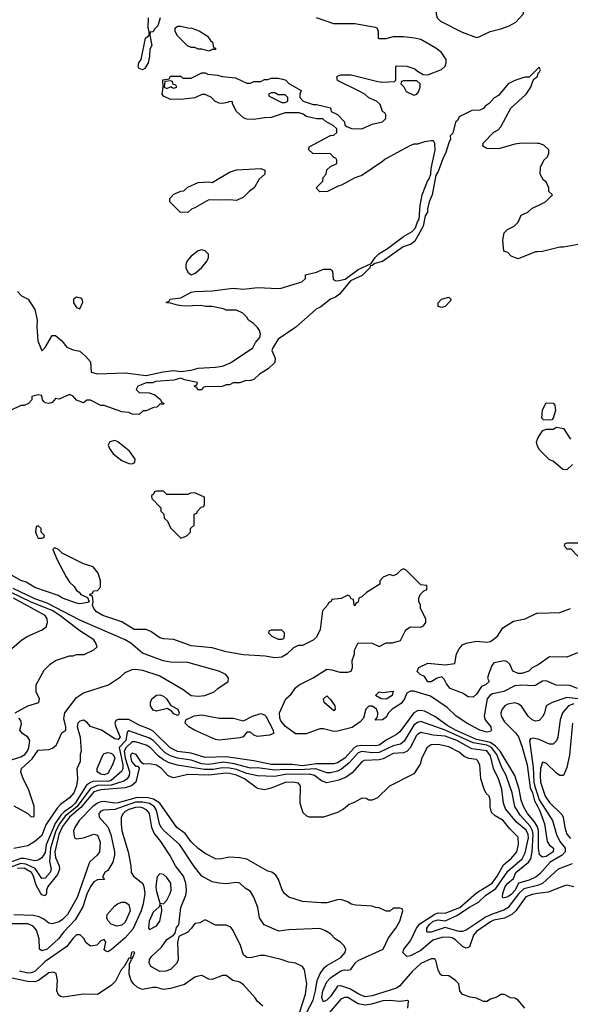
# Model space of a CAD drawing. Header units: inches. Extents: x 2348352 to 2479776, y 460422 to 613655.
# Tile 133 of 256: x 2357023 to 2360189, y 532452 to 538118. Entities that reach past the tile are written whole.
import ezdxf

# ---------------------------------------------------------------- set-up
doc = ezdxf.new("R2010")
doc.units = ezdxf.units.IN
doc.header["$MEASUREMENT"] = 0
doc.layers.add('C3553', color=7, linetype='Continuous')
doc.layers.add('C3563', color=7, linetype='Continuous')

msp = doc.modelspace()

# ---------------------------------------------------------------- linework, layer by layer
at = {"layer": 'C3553', "color": 4}
for points, elevation in [([(2359750, 538231.5), (2359670, 538222), (2359610, 538226.6), (2359550, 538224.5), (2359510, 538222), (2359470, 538212.3), (2359418, 538170), (2359418, 538150), (2359424.7, 538130), (2359442, 538110), (2359567.1, 538047.1), (2359650, 538016), (2359670, 538021), (2359728, 538050), (2359790, 538064.9), (2359837.7, 538082.3), (2359875.6, 538104.4), (2359918, 538150), (2359922.7, 538170), (2359913.2, 538190), (2359873.9, 538213.9), (2359810, 538227.8)], 52), ([(2358110, 537938), (2358070, 537948), (2358050, 537948), (2358030, 537958), (2358010, 537958), (2357988.4, 537968.4), (2357930, 538026), (2357918, 538050), (2357918, 538070), (2357930, 538082), (2357950, 538082), (2357990, 538071.3), (2358014, 538070), (2358054.4, 538054.4), (2358103.6, 538023.6), (2358119.6, 537999.6), (2358132, 537990), (2358138, 537958), (2358150, 537954), (2358150, 537946), (2358130, 537946)], 52), ([(2357890, 537766), (2357858, 537762), (2357854, 537730), (2357870, 537722), (2357894, 537734), (2357894, 537730), (2357910, 537724.7), (2357926, 537730), (2357922, 537742), (2357906, 537746), (2357902, 537762)], 52), ([(2359307.3, 537767.3), (2359230, 537766), (2359218, 537762), (2359214, 537750), (2359232.7, 537732.7), (2359245.4, 537705.4), (2359290, 537684.7), (2359306, 537690), (2359316.4, 537703.6), (2359326, 537730), (2359326, 537750)], 52), ([(2358490, 537698), (2358470, 537698), (2358454, 537690), (2358458, 537678), (2358530, 537642), (2358550, 537642), (2358566, 537650), (2358566, 537670), (2358550, 537686), (2358510, 537686)], 52), ([(2358270, 537078), (2358230, 537082), (2358170, 537079), (2358110, 537082), (2358030, 537035.3), (2358011.3, 537028.7), (2357990, 537008.7), (2357946, 537010), (2357886, 537070), (2357886, 537090), (2357910, 537114), (2357950, 537132), (2357967.3, 537132.7), (2357990, 537154), (2358050, 537182), (2358110, 537184.7), (2358130, 537181), (2358230, 537240.4), (2358270, 537254.8), (2358410, 537262), (2358432.7, 537252.7), (2358432, 537230), (2358399.6, 537200.4), (2358371.3, 537150), (2358342, 537130), (2358310, 537098)], 52), ([(2358070, 536794), (2358050, 536789), (2358010, 536757.2), (2357986.8, 536730), (2357978.8, 536710), (2357978.8, 536690), (2357990, 536664.7), (2358010, 536651), (2358030, 536658.8), (2358068.7, 536690), (2358102, 536730), (2358108.7, 536750), (2358108.4, 536768.4), (2358088.9, 536788.9)], 56), ([(2357350, 536522), (2357332, 536510), (2357332, 536490), (2357350, 536462), (2357370, 536454), (2357387.3, 536492.7), (2357382, 536510), (2357375.5, 536515.5)], 56), ([(2359450, 536462), (2359430, 536468), (2359428.7, 536490), (2359449.1, 536510.9), (2359490, 536522), (2359502, 536510), (2359499.6, 536500.4), (2359470, 536468.7)], 52), ([(2357570, 535697.2), (2357542, 535690), (2357531.3, 535670), (2357538.8, 535650), (2357560.5, 535620.5), (2357610, 535581), (2357650, 535564.7), (2357670, 535562), (2357686, 535570), (2357688, 535590), (2357654.8, 535634.8), (2357588, 535690)], 56), ([(2357850, 535406), (2357810, 535406), (2357798, 535402), (2357792.7, 535387.3), (2357782, 535378), (2357783.6, 535363.6), (2357834, 535310), (2357834, 535290), (2357852.7, 535272.7), (2357854, 535250), (2357872.7, 535232.7), (2357890, 535194), (2357950, 535134), (2357970, 535142), (2357986, 535150), (2358006, 535170), (2358006, 535190), (2358026, 535210), (2358027.3, 535272.7), (2358042, 535278), (2358046, 535290), (2358067.3, 535312.7), (2358082, 535318), (2358086, 535330), (2358086, 535370), (2358030, 535395.3), (2358005.4, 535394.6), (2357990, 535386), (2357870, 535386)], 56), ([(2357130, 535206), (2357118, 535202), (2357114, 535170), (2357122, 535150), (2357130, 535134), (2357150, 535134), (2357162, 535138), (2357166, 535150), (2357146, 535170), (2357146, 535190)], 56), ([(2358530, 534606), (2358470, 534606), (2358458, 534602), (2358454, 534590), (2358474, 534570), (2358510, 534554), (2358530, 534554), (2358542, 534558), (2358546, 534570), (2358546, 534590)], 56), ([(2359130, 534207.6), (2359102, 534210), (2359069, 534230), (2359089.4, 534250.6), (2359110, 534246.8), (2359170, 534254), (2359164.7, 534230)], 52), ([(2357930, 534115.3), (2357910, 534124), (2357898, 534138), (2357874, 534154), (2357810, 534138.4), (2357790, 534144.5), (2357775.6, 534170), (2357775.1, 534190), (2357782.4, 534210), (2357810, 534232), (2357830, 534233.5), (2357850, 534225.7), (2357867, 534210), (2357892.7, 534172.7), (2357933.4, 534150), (2357941, 534130), (2357938.8, 534121.2)], 56), ([(2358830, 534142), (2358773.2, 534190), (2358769.4, 534210), (2358790, 534226.8), (2358810, 534206.8), (2358835.5, 534170), (2358838, 534150)], 52), ([(2358390, 533994), (2358370, 534002), (2358350, 534018), (2358330, 534018), (2358308.1, 533991.9), (2358290, 533985.6), (2358170, 533972.7), (2358150, 533976), (2358028.7, 534030), (2357995.3, 534050), (2357975.3, 534070), (2357978, 534090), (2358027.3, 534112.7), (2358070, 534118.7), (2358170, 534099.3), (2358250, 534099.3), (2358310, 534082.8), (2358361.2, 534110), (2358410, 534126), (2358430, 534119.1), (2358439.1, 534110), (2358481, 534030), (2358482, 534010), (2358459.1, 534000.9)], 56), ([(2357510, 533772.3), (2357490, 533777), (2357469.2, 533790), (2357469.2, 533810), (2357504, 533890), (2357510, 533896), (2357530, 533901), (2357550, 533897.3), (2357561, 533890), (2357570.3, 533869.7), (2357557.3, 533830), (2357530, 533780.9)], 64), ([(2357830, 533204), (2357813.7, 533186.3), (2357806.9, 533133.1), (2357808.4, 533110), (2357830, 533034), (2357850, 533031.3), (2357870, 533051.3), (2357889.3, 533090), (2357893.6, 533110), (2357891.6, 533150), (2357870, 533182.7), (2357850, 533199.3)], 96), ([(2357581.5, 532901.5), (2357550, 532913.2), (2357530, 532935.3), (2357524.5, 532950), (2357527, 532970), (2357570, 533019.1), (2357585.2, 533030), (2357610, 533040.5), (2357630, 533040.7), (2357650, 533026), (2357659.5, 532990), (2357630, 532925.2), (2357610, 532907)], 88), ([(2357830, 533026), (2357826, 533014), (2357790, 532982), (2357767.7, 532930), (2357764.7, 532890), (2357770, 532882), (2357810, 532904), (2357829.2, 532930), (2357841.2, 532990), (2357838, 533018)], 96)]:
    msp.add_lwpolyline(points, close=True, dxfattribs=dict(at, elevation=elevation))
for points, elevation in [([(2357010, 536554), (2357034, 536530), (2357072, 536510), (2357110.7, 536450.7), (2357124.2, 536390), (2357122, 536350), (2357128.2, 536270), (2357150, 536212), (2357170, 536232), (2357210, 536302), (2357230, 536302), (2357264.7, 536270), (2357294.4, 536234.4), (2357330, 536218), (2357370, 536211), (2357402, 536182), (2357431.3, 536150), (2357434, 536090), (2357470, 536081), (2357630, 536086.4), (2357750, 536070.8), (2357847.6, 536092.4), (2357910, 536099.3), (2357950, 536094), (2358010, 536100.7), (2358050, 536114), (2358150, 536118), (2358190, 536124.4), (2358236.1, 536143.9), (2358363.7, 536230), (2358380.1, 536259.9), (2358404, 536290), (2358408.4, 536308.4), (2358402, 536330), (2358390, 536348), (2358368, 536370), (2358338, 536390), (2358330, 536406), (2358306, 536430), (2358270, 536446), (2358210, 536446), (2358194.6, 536454.6), (2358128.4, 536468.4), (2358091.1, 536468.9), (2358065.4, 536474.6), (2357969.3, 536469.3), (2357930, 536475.3), (2357890, 536488), (2357868.4, 536488.4), (2357867.3, 536492.7), (2357882, 536498), (2357888.9, 536511.1), (2357950, 536517.3), (2358009.2, 536550), (2358030, 536555.2), (2358130, 536558.4), (2358250, 536573), (2358310, 536568.4), (2358390, 536578), (2358510, 536570.7), (2358526.3, 536573.7), (2358646, 536610), (2358666, 536630), (2358666, 536650), (2358730, 536664.7), (2358770, 536682), (2358810, 536682), (2358816.9, 536676.9), (2358822, 536670), (2358826, 536626), (2358836.9, 536616.9), (2358850, 536614.8), (2358894.5, 536625.5), (2358970, 536681.6), (2359044.7, 536715.3), (2359066.6, 536750), (2359088.3, 536771.7), (2359138, 536802), (2359229.8, 536870.2), (2359280.7, 536899.3), (2359298.5, 536921.5), (2359310, 536956), (2359319.3, 536970), (2359325.6, 537050), (2359338, 537110), (2359367.6, 537190), (2359377.4, 537202.6), (2359387.6, 537230), (2359390, 537262), (2359412.9, 537367.1), (2359410, 537406), (2359402, 537422), (2359390, 537422), (2359350, 537415.3), (2359310, 537402), (2359290, 537402), (2359267.1, 537392.9), (2359124, 537316), (2359110, 537302), (2358990, 537222), (2358950.9, 537209.1), (2358874.4, 537165.6), (2358858, 537162), (2358794, 537130), (2358750, 537128), (2358728.4, 537151.6), (2358766, 537190), (2358768, 537210), (2358786, 537230), (2358790, 537254), (2358810, 537274), (2358846, 537290), (2358846, 537310), (2358842, 537322), (2358830, 537326), (2358810, 537346), (2358708.4, 537348.4), (2358686, 537370), (2358687.3, 537387.3), (2358810, 537452), (2358830, 537454), (2358846, 537470), (2358846, 537490), (2358826, 537510), (2358786, 537530), (2358767.3, 537547.3), (2358731.6, 537548.4), (2358670, 537562), (2358654, 537574), (2358630, 537582), (2358550, 537582), (2358470, 537555.3), (2358430, 537554), (2358370, 537544), (2358330, 537545.2), (2358310, 537554), (2358269.3, 537589.3), (2358246, 537634), (2358246, 537646), (2358230, 537648), (2358218.8, 537641.2), (2358190, 537635.3), (2358170, 537638), (2358146, 537650), (2358126, 537670), (2358090, 537688), (2358070, 537688), (2358030.9, 537669.1), (2357950, 537659), (2357930, 537662), (2357890, 537659), (2357850, 537678), (2357842, 537690), (2357848, 537730), (2357847.3, 537772.7), (2357882, 537778), (2357890, 537794), (2357950, 537794), (2357962, 537782), (2358010, 537782), (2358070, 537812), (2358090, 537812), (2358105.4, 537805.4), (2358159.8, 537799.8), (2358190, 537791.3), (2358263.6, 537783.6), (2358330, 537754), (2358350, 537754), (2358370, 537762), (2358410, 537762), (2358430, 537774), (2358450, 537774), (2358470, 537782), (2358510, 537782), (2358536.9, 537776.9), (2358554, 537770), (2358571.6, 537751.6), (2358642, 537710), (2358634, 537690), (2358634, 537670), (2358654, 537650), (2358710, 537631.3), (2358730, 537631.3), (2358810, 537611), (2358814, 537590), (2358850, 537572), (2358890.9, 537530.9), (2358892, 537512), (2358903.6, 537503.6), (2358931.6, 537491.6), (2358990, 537491.3), (2359050, 537517.3), (2359110, 537530.8), (2359129.2, 537550), (2359128.7, 537570), (2359122, 537582), (2359108.7, 537590), (2359095.3, 537630), (2359075.3, 537650), (2359030, 537669), (2359010, 537688.7), (2358983.1, 537703.1), (2358850, 537768), (2358846, 537790), (2358850, 537794), (2358870, 537802), (2358930, 537802), (2359082, 537762), (2359110, 537758), (2359178, 537762), (2359186, 537770), (2359186, 537850), (2359190, 537852), (2359250, 537851.3), (2359295.3, 537835.3), (2359310, 537822), (2359343.6, 537803.6), (2359370, 537802), (2359448.9, 537831.1), (2359468.9, 537851.1), (2359475.3, 537870), (2359475.3, 537890), (2359449.3, 537929.3), (2359415.5, 537955.5), (2359330, 538004), (2359292.9, 538012.9), (2359230, 538019), (2359170, 538019), (2359128.4, 538008.4), (2359090, 538008), (2359086, 538010), (2359086, 538050), (2359078, 538070), (2359070, 538074), (2358950, 538095.1), (2358830, 538094), (2358729.3, 538129.3)], 52), ([(2357830.6, 538129.4), (2357817.5, 538082.5), (2357797.3, 538062.7), (2357790, 538048), (2357774, 538046), (2357772, 538030), (2357782.8, 537970), (2357770.7, 537949.3), (2357770.6, 537909.4), (2357762.8, 537870), (2357742, 537838), (2357729.1, 537829.1), (2357710, 537838), (2357705.2, 537850), (2357709.3, 537870), (2357720.9, 537890), (2357747.3, 538012.7), (2357768, 538030), (2357768, 538050), (2357761.2, 538070), (2357763.7, 538130)], 52), ([(2360000, 537836), (2359952, 537788), (2359930, 537788), (2359910, 537782), (2359870, 537769), (2359832, 537750), (2359776.9, 537683.1), (2359751.6, 537668.4), (2359723.6, 537636.4), (2359699.6, 537620.4), (2359690, 537608), (2359670, 537598), (2359623.6, 537596.4), (2359550, 537559), (2359541.1, 537538.9), (2359530, 537528.7), (2359514.4, 537465.6), (2359498, 537450), (2359500.7, 537430), (2359490, 537409), (2359472.1, 537347.9), (2359457.3, 537322.7), (2359430, 537244), (2359415.9, 537224.1), (2359394.6, 537110), (2359377.1, 537070), (2359367.3, 537030), (2359367.7, 537010), (2359355.5, 536990), (2359343.8, 536930), (2359295.6, 536844.4), (2359274.2, 536825.8), (2359228.8, 536811.2), (2359110, 536726.6), (2359065.4, 536714.6), (2359050, 536704), (2359038, 536702), (2359036, 536690), (2358992.7, 536647.3), (2358925.2, 536614.8), (2358862, 536538), (2358838.5, 536521.5), (2358810, 536509.5), (2358754.5, 536465.5), (2358727.8, 536452.3), (2358611.5, 536348.5), (2358510, 536279.3), (2358478, 536230), (2358474, 536214), (2358492, 536170), (2358490, 536146), (2358452, 536110), (2358402, 536078), (2358370, 536048.7), (2358350, 536042), (2358319.6, 536040.4), (2358290, 536028.7), (2358250, 536028), (2358230, 536018), (2358210, 536018), (2358188.4, 536008.4), (2358090, 536006), (2358078, 536002), (2358070, 535988), (2358048.4, 535988.4), (2358042, 536002), (2358026, 536010), (2358042, 536018), (2358046, 536030), (2357970, 536045.2), (2357950, 536055.3), (2357910, 536043.7), (2357803.5, 536036.5), (2357789.1, 536029.1), (2357750, 536028.7), (2357702, 536010), (2357694, 535990), (2357710, 535974), (2357768.4, 535971.6), (2357799.6, 535959.6), (2357832.7, 535932.7), (2357838, 535918), (2357854, 535910), (2357850, 535906), (2357830, 535906), (2357811.6, 535888.4), (2357792.7, 535887.3), (2357750, 535868), (2357732.7, 535867.3), (2357710, 535846), (2357670, 535848), (2357650, 535858), (2357610, 535862), (2357510, 535898), (2357490, 535898), (2357430, 535928), (2357410, 535928), (2357390, 535914), (2357350, 535929.2), (2357330, 535952), (2357310, 535961.2), (2357250, 535935.3), (2357230, 535939), (2357210, 535915.3), (2357190.6, 535909.4), (2357170, 535914), (2357161.5, 535921.5), (2357154, 535930), (2357150, 535955.3), (2357130, 535959), (2357106.4, 535953.6), (2357094, 535950), (2357094, 535930), (2357074, 535910), (2357050, 535898), (2357030, 535898), (2356970, 535868.7)], 52), ([(2360000, 537406.2), (2359910, 537408), (2359870, 537402), (2359783.6, 537376.4), (2359730, 537375.3), (2359710, 537378), (2359686, 537390), (2359687.3, 537407.3), (2359748.9, 537471.1), (2359774.6, 537485.4), (2359790, 537502), (2359848, 537610), (2359935.3, 537690), (2359962, 537730), (2359974.6, 537765.4), (2359982, 537778), (2359998, 537790), (2360000, 537796)], 52), ([(2360000, 536782.5), (2359990, 536782), (2359890, 536742), (2359850, 536758), (2359830, 536778), (2359807.3, 536787.3), (2359802, 536850), (2359808.4, 536891.6), (2359828.4, 536911.6), (2359866, 536930), (2359890, 536954), (2359907.3, 536992.7), (2359946, 537010), (2359970, 537034), (2360000, 537048.2)], 52), ([(2360000, 535666), (2359998, 535670), (2359995.3, 535690), (2360000, 535704)], 52), ([(2360000, 534293.8), (2359990, 534287.6), (2359975.1, 534284.9), (2359910, 534289.7), (2359870, 534284.2), (2359807.8, 534252.3), (2359741.5, 534238.5), (2359726, 534230), (2359710.4, 534210), (2359694.3, 534110), (2359698.9, 534090), (2359731.4, 534050), (2359734.9, 534030), (2359730, 534022.9), (2359710, 534018), (2359670, 534029), (2359594.5, 534070), (2359533.2, 534110), (2359481.1, 534161.1), (2359385.7, 534225.7), (2359290, 534254.3), (2359270, 534254.7), (2359250, 534242), (2359236.5, 534210), (2359216.4, 534183.6), (2359164.9, 534150), (2359144, 534130), (2359130, 534104), (2359110, 534089.4), (2359067.3, 534087.3), (2359078, 534102), (2359082, 534118), (2359082.7, 534130), (2359074.5, 534150), (2359050, 534167.3), (2359030, 534167.3), (2359012.7, 534150), (2359001, 534099), (2358981.4, 534078.6), (2358934.2, 534045.8), (2358850, 534023.7), (2358830, 534022.7), (2358770, 534037.2), (2358750, 534037.2), (2358670, 534009.3), (2358610, 534009.4), (2358551.3, 534051.3), (2358524.2, 534084.2), (2358519.1, 534099.1), (2358517, 534130), (2358552.7, 534210), (2358583.8, 534236.2), (2358610, 534273), (2358629.4, 534290), (2358710, 534330.4), (2358790, 534380.5), (2358817.5, 534377.5), (2358864.1, 534364.1), (2358910, 534363), (2358928.7, 534370), (2358937.2, 534390), (2358935.3, 534430), (2358948.7, 534470), (2358948, 534490), (2358970, 534532), (2359050, 534531.3), (2359090, 534512), (2359130, 534532), (2359167.3, 534532.7), (2359213.6, 534546.4), (2359240.2, 534599.8), (2359248.9, 534611.1), (2359270, 534624.7), (2359330, 534622), (2359346, 534630), (2359358, 534650), (2359358, 534670), (2359328, 534730), (2359328, 534750), (2359318, 534770), (2359318, 534790), (2359326, 534810), (2359347.3, 534832.7), (2359362, 534838), (2359366, 534850), (2359362, 534862), (2359330, 534866), (2359246, 534950), (2359230, 534958), (2359214, 534950), (2359191.6, 534928.4), (2359170, 534918), (2359150, 534926), (2359114, 534910), (2359094, 534890), (2359094, 534870), (2359016.9, 534823.1), (2358990, 534798), (2358974, 534790), (2358970, 534766), (2358958, 534762), (2358950, 534746), (2358946, 534750), (2358942, 534782), (2358930, 534786), (2358922, 534802), (2358910, 534806), (2358871.6, 534788.4), (2358818, 534782), (2358814, 534770), (2358798, 534762), (2358794, 534750), (2358763.6, 534716.4), (2358751.1, 534608.9), (2358730, 534566), (2358711.6, 534548.4), (2358650, 534518), (2358623.6, 534516.4), (2358596.9, 534503.1), (2358562, 534470), (2358530, 534449.3), (2358490, 534447), (2358435.5, 534455.5), (2358310, 534463.6), (2358210, 534480.7), (2358130, 534502.9), (2358010, 534516.2), (2357910, 534551.8), (2357850, 534555.1), (2357830, 534561), (2357777.7, 534597.7), (2357750, 534609.6), (2357681.2, 534610), (2357610, 534654), (2357501.2, 534690), (2357464.5, 534710), (2357449.3, 534730), (2357442, 534750), (2357446, 534766), (2357442, 534802), (2357426, 534806), (2357426, 534810), (2357442, 534818), (2357447.3, 534832.7), (2357470, 534834), (2357487.3, 534852.7), (2357488, 534890), (2357473.6, 534933.6), (2357446, 534970), (2357390, 534988), (2357268.4, 535048.4), (2357246, 535070), (2357230, 535078), (2357222, 535078), (2357214, 535070), (2357238, 535010), (2357290, 534912), (2357310, 534882), (2357336.9, 534856.9), (2357350, 534834), (2357364.7, 534824.7), (2357374, 534810), (2357414, 534794), (2357422, 534770), (2357416, 534764), (2357370, 534757), (2357350, 534760.5), (2357270, 534788.6), (2357244.8, 534804.8), (2357110, 534851.2), (2357061.1, 534881.1), (2357030, 534891.3), (2356979.6, 534919.6)], 56), ([(2356998, 534130), (2357069.3, 534170.7), (2357134, 534190), (2357138, 534210), (2357118, 534250), (2357118, 534290), (2357164.7, 534375.3), (2357198, 534410), (2357229.3, 534430.7), (2357310, 534458), (2357330, 534458), (2357350, 534464.7), (2357394.6, 534465.4), (2357450, 534492), (2357468, 534510), (2357462, 534530), (2357448.7, 534550), (2357370, 534601.2), (2357255.1, 534690), (2357210, 534718.3), (2357090, 534767), (2356970, 534824.7)], 68), ([(2356990, 533594), (2357071.1, 533551.1), (2357090, 533532), (2357106, 533534), (2357107.3, 533592.7), (2357074, 533690), (2357045.6, 533745.6), (2357030, 533788), (2357034, 533810), (2357095.3, 533864.7), (2357130, 533915.5), (2357190, 533918.8), (2357212.7, 533927.3), (2357235.1, 533944.9), (2357265.6, 534014.4), (2357288, 534030), (2357288, 534050), (2357276.5, 534096.5), (2357282.7, 534130), (2357350, 534218), (2357390, 534244.7), (2357533.2, 534290), (2357603.3, 534336.7), (2357630, 534361), (2357670, 534378.8), (2357690, 534380.7), (2357730, 534374.8), (2357830, 534342), (2357963.1, 534263.1), (2358010, 534228.8), (2358050, 534225.7), (2358088, 534230), (2358142, 534250), (2358162, 534270), (2358222, 534310), (2358224, 534330), (2358209, 534350), (2358168.7, 534370), (2357990, 534418.7), (2357890, 534422), (2357848.2, 534428.2), (2357730, 534472.3), (2357662.7, 534530), (2357629.3, 534550), (2357370, 534662.2), (2357181.3, 534761.3), (2357110, 534786.3), (2356985.1, 534845.1)], 64), ([(2356904.1, 534435.9), (2357035.3, 534550), (2357070, 534570.8), (2357152.1, 534607.9), (2357174.8, 534625.2), (2357184, 534650), (2357181.2, 534670), (2357169, 534690), (2356987.8, 534790)], 72), ([(2360000, 534404.3), (2359970.5, 534389.5), (2359951, 534370), (2359910, 534356.2), (2359890, 534357), (2359859, 534370), (2359842, 534410), (2359825.2, 534425.2), (2359809.2, 534429.2), (2359750, 534417.2), (2359738.5, 534401.5), (2359718, 534350), (2359714, 534330), (2359722, 534310), (2359702, 534290), (2359678, 534282), (2359650, 534237.2), (2359630, 534219.5), (2359602.4, 534222.4), (2359570, 534242), (2359498, 534270), (2359477.2, 534297.2), (2359464.1, 534324.1), (2359450, 534336), (2359424.7, 534330), (2359390, 534308.7), (2359370, 534308), (2359350, 534338), (2359326, 534350), (2359308.4, 534368.4), (2359318, 534390), (2359370, 534414.8), (2359470, 534406), (2359526, 534414), (2359534, 534470), (2359550, 534498), (2359570, 534521), (2359590, 534530.8), (2359650, 534542.8), (2359710, 534537.3), (2359730, 534540.7), (2359770, 534570.5), (2359800.7, 534619.3), (2359862.5, 534657.5), (2359930, 534670.3), (2359996.1, 534703.9), (2360000, 534704)], 52), ([(2360000, 533473), (2359982.9, 533502.9), (2359943.5, 533550), (2359921, 533590), (2359907.1, 533627.1), (2359894.7, 533690), (2359871.2, 533770), (2359785.8, 533910), (2359758.7, 533938.7), (2359730, 533959.9), (2359650, 533977.2), (2359529.7, 534030), (2359478.8, 534058.8), (2359410, 534108.4), (2359350, 534138.9), (2359330, 534143.5), (2359310, 534141.3), (2359290, 534129.6), (2359210, 534020.5), (2359190, 534004.2), (2359130, 533973.3), (2359090, 533944.5), (2359070, 533939.8), (2358990, 533942.3), (2358962.4, 533937.6), (2358948.9, 533931.1), (2358891.9, 533868.1), (2358850, 533842.7), (2358830, 533835.6), (2358730, 533836.5), (2358650, 533825.6), (2358590, 533832.2), (2358470, 533832.9), (2358370, 533854), (2358210, 533877.1), (2358090, 533872.3), (2358010, 533897.8), (2357930, 533907.8), (2357888.5, 533928.5), (2357790, 534024.4), (2357770, 534036.4), (2357710, 534058.3), (2357650, 534091.8), (2357589, 534091), (2357575.2, 534084.8), (2357570.4, 534070), (2357575.6, 534050), (2357601.5, 533990), (2357590, 533975.8), (2357570, 533979.2), (2357493.7, 534030), (2357431.3, 534051.3), (2357410, 534076.3), (2357390, 534087.3), (2357370, 534082.7), (2357357.3, 534070), (2357354, 534050), (2357370.6, 533990.6), (2357376, 533910), (2357371.3, 533890), (2357371.1, 533848.9), (2357352.7, 533807.3), (2357356, 533750), (2357350, 533708.7), (2357334, 533670), (2357310, 533641.2), (2357258, 533602), (2357239.5, 533580.5), (2357174, 533486), (2357150, 533424), (2357110, 533389), (2357070, 533365.2), (2356990, 533349.3)], 64), ([(2360000, 534083.9), (2359990, 534082.7), (2359970, 534089.3), (2359946.6, 534110), (2359908.4, 534168.4), (2359890, 534181.6), (2359870, 534186.6), (2359830, 534179.8), (2359812.2, 534170), (2359796.9, 534150), (2359790.2, 534130), (2359792.4, 534110), (2359810, 534077.6), (2359874.5, 534014.5), (2359890.9, 533990.9), (2359912.5, 533932.5), (2359940.6, 533830), (2359958.9, 533698.9), (2359971.5, 533670), (2359983.5, 533623.5), (2360000, 533593.3)], 64), ([(2360000, 533191.9), (2359993.5, 533186.5), (2359953.1, 533166.9), (2359891.3, 533148.7), (2359872.8, 533110), (2359850, 533085.1), (2359830, 533071.5), (2359803.2, 533063.2), (2359799, 533070), (2359801.3, 533090), (2359815.1, 533130), (2359830, 533150.3), (2359863.6, 533176.4), (2359876.9, 533210), (2359948.4, 533270), (2359963.1, 533290), (2359970.7, 533329.3), (2359975.5, 533430), (2359971.6, 533451.6), (2359957.8, 533477.8), (2359900.7, 533540.7), (2359869.7, 533590), (2359854.5, 533670), (2359821, 533770), (2359794.8, 533814.8), (2359766.3, 533890), (2359736.5, 533930), (2359710, 533944.5), (2359630, 533956.3), (2359470, 534029), (2359330, 534080.5), (2359310, 534074.7), (2359290, 534058.7), (2359233.7, 533966.3), (2359213.4, 533950), (2359170, 533940.3), (2359090, 533901.4), (2359050, 533899.8), (2358990, 533906.4), (2358970, 533899.8), (2358918.1, 533841.9), (2358874.4, 533805.6), (2358850, 533793.3), (2358810, 533783.5), (2358790, 533784.8), (2358726.8, 533806.8), (2358630, 533801.4), (2358550, 533804.3), (2358490, 533799.1), (2358390, 533812.5), (2358350, 533810.8), (2358256.9, 533836.9), (2358194.4, 533845.6), (2358110, 533831.6), (2358070, 533836.2), (2358010, 533857.8), (2357930, 533868.9), (2357890, 533881.8), (2357860.4, 533900.4), (2357790.6, 533970.6), (2357770, 533984.4), (2357650, 534026.6), (2357641.7, 534018.3), (2357633.5, 533970), (2357596.1, 533930), (2357615.9, 533830), (2357616.5, 533810), (2357610, 533794.5), (2357550, 533740.2), (2357530, 533734.3), (2357450, 533735.7), (2357430, 533729), (2357407.1, 533712.9), (2357341.8, 533610), (2357323.5, 533590), (2357280, 533560), (2357260.1, 533539.9), (2357227.1, 533492.9), (2357176.3, 533370), (2357170, 533326.6), (2357150, 533294.7), (2357130, 533281.3), (2357110, 533277.7), (2357050, 533290.9), (2357030, 533290.9), (2356955.9, 533264.1)], 68), ([(2356964, 533856), (2357030, 533876), (2357053, 533890), (2357068.3, 533910), (2357075.6, 533930), (2357080.7, 533970), (2357069.6, 533989.6), (2357039, 534010), (2357024, 534030), (2357032.9, 534067.1), (2357030, 534086), (2357019.3, 534099.3)], 68), ([(2360000, 533136.6), (2359922.3, 533117.7), (2359893.2, 533090), (2359830, 533008.4), (2359806.8, 532993.2), (2359746.1, 532973.9), (2359704.7, 532955.3), (2359590, 532878.9), (2359570, 532871.1), (2359550, 532872.1), (2359470, 532894), (2359390, 532866.9), (2359370, 532867), (2359365.2, 532870), (2359363.6, 532890), (2359376.9, 532910), (2359401.6, 532930), (2359430, 532937.7), (2359470, 532932.6), (2359537, 532963), (2359610, 533012.2), (2359660.5, 533039.5), (2359702.3, 533077.7), (2359761.9, 533118.1), (2359830, 533218.7), (2359912.6, 533290), (2359930, 533324), (2359948.9, 533410), (2359947.7, 533430), (2359934.6, 533454.6), (2359880.6, 533500.6), (2359817.2, 533577.3), (2359805.1, 533610), (2359796.4, 533690), (2359776.9, 533750), (2359747.1, 533810), (2359730, 533882.7), (2359710, 533911.8), (2359622.2, 533922.2), (2359536.3, 533970), (2359470, 533995.9), (2359401, 534001), (2359330, 534015.8), (2359310, 534005.6), (2359303.1, 533996.9), (2359270.2, 533929.8), (2359250, 533908), (2359230, 533899.7), (2359170, 533894.8), (2359114.1, 533865.9), (2359090, 533859.2), (2359004.5, 533855.5), (2358990, 533847), (2358934.7, 533785.3), (2358899.7, 533760.3), (2358858, 533742), (2358790, 533727.8), (2358758, 533738), (2358718, 533770), (2358690, 533777.1), (2358550, 533774.6), (2358490, 533763.5), (2358390, 533766.3), (2358330, 533781), (2358270, 533803.7), (2358230, 533811.4), (2358190, 533813.8), (2358136, 533804), (2358083.8, 533803.8), (2357930, 533828.4), (2357882.9, 533842.9), (2357850, 533858.5), (2357821, 533881), (2357773, 533930), (2357750, 533943.1), (2357690, 533963.5), (2357670, 533962), (2357634.7, 533930), (2357624.3, 533910), (2357629.2, 533869.2), (2357654.7, 533790), (2357652.4, 533770), (2357641.1, 533750), (2357622.7, 533737.3), (2357550, 533714), (2357470, 533711.7), (2357430, 533695), (2357353.5, 533590), (2357285.6, 533534.4), (2357252.1, 533490), (2357231.9, 533450), (2357200.5, 533350), (2357194.9, 533274.9), (2357204.2, 533230), (2357197.8, 533210), (2357170, 533178.3), (2357150, 533175.6), (2357113, 533233), (2357059.2, 533259.2), (2357030, 533262), (2356961.5, 533238.5)], 72), ([(2360000, 533978.2), (2359975.3, 533984.7), (2359960.5, 533979.5), (2359954.8, 533970), (2359975.6, 533815.6), (2359979.1, 533730), (2359985.2, 533705.2), (2360000, 533660.6)], 68), ([(2360000, 533089.1), (2359970, 533084.7), (2359933.4, 533070), (2359875.8, 532990), (2359852.7, 532970), (2359810, 532948.4), (2359750, 532936.1), (2359730, 532927.7), (2359649.4, 532870.6), (2359632.8, 532850), (2359610, 532784), (2359601.4, 532778.6), (2359590, 532775.1), (2359570, 532785.1), (2359530, 532823.6), (2359510, 532835.4), (2359490, 532839.7), (2359450, 532836.4), (2359399.2, 532820.8), (2359330, 532761.2), (2359270, 532731.1), (2359250, 532727.9), (2359226.2, 532750), (2359231.5, 532770), (2359270, 532818.4), (2359305.3, 532890), (2359324.9, 532915.1), (2359410, 532972), (2359430, 532978.4), (2359470, 532977.3), (2359554, 533010), (2359650, 533093.1), (2359740.5, 533150), (2359769.7, 533190), (2359804.6, 533255.4), (2359850, 533292.4), (2359881.3, 533330), (2359891.5, 533371.5), (2359890, 533414), (2359841.7, 533461.7), (2359802.7, 533510), (2359757, 533537), (2359736.5, 533556.5), (2359729.4, 533589.4), (2359729, 533630), (2359722, 533650), (2359706.3, 533666.3), (2359693.2, 533690), (2359675.3, 533750), (2359669.2, 533830), (2359656.3, 533856.3), (2359650, 533860.9), (2359606, 533866), (2359579.3, 533879.3), (2359550, 533903.7), (2359490, 533934.5), (2359430, 533947), (2359390, 533945.2), (2359366, 533930), (2359336, 533870), (2359326.4, 533833.6), (2359290, 533778), (2359150, 533708), (2359079.8, 533640.2), (2359050, 533628), (2359030, 533628), (2359016.4, 533636.4), (2358990, 533638), (2358950, 533615.3), (2358916.9, 533603.1), (2358885.4, 533574.6), (2358850, 533555.3), (2358770, 533528.7), (2358690, 533529), (2358674.6, 533534.6), (2358654, 533554), (2358643.2, 533583.2), (2358636, 533610), (2358637.2, 533710), (2358625.6, 533725.6), (2358591.2, 533731.2), (2358550, 533729.4), (2358470, 533697), (2358430, 533687.3), (2358390, 533693.6), (2358316.2, 533750), (2358270, 533770.7), (2358230, 533779.8), (2358210, 533781.6), (2358110, 533770.7), (2357990, 533775.4), (2357910, 533755.6), (2357890, 533760.7), (2357876, 533770), (2357838.4, 533810), (2357810, 533828), (2357770, 533837), (2357734.6, 533834.6), (2357723.1, 533843.1), (2357692.7, 533890), (2357670, 533897.6), (2357661.6, 533890), (2357660.6, 533879.4), (2357666.9, 533850), (2357690, 533822), (2357702, 533822), (2357711.1, 533811.1), (2357690.2, 533729.8), (2357665.5, 533710), (2357630, 533698), (2357490, 533687), (2357450, 533674.2), (2357375.2, 533584.8), (2357310, 533529), (2357270, 533476.4), (2357249.3, 533429.3), (2357226, 533330), (2357230, 533297.3), (2357250.3, 533250), (2357251.6, 533230), (2357239.8, 533200.2), (2357185.3, 533130), (2357177.6, 533110), (2357177.6, 533090), (2357170, 533076), (2357150, 533082), (2357144.2, 533090), (2357117.4, 533137.4), (2357101.8, 533190), (2357090.9, 533210.9), (2357050, 533235.9), (2357010, 533234.5)], 76), ([(2359928.7, 532430), (2359890, 532475.3), (2359870, 532488.7), (2359846, 532490), (2359810, 532508), (2359790, 532508), (2359766, 532494), (2359730, 532482), (2359710, 532468.7), (2359690, 532468.7), (2359650, 532488.7), (2359614, 532494), (2359569.3, 532509.3), (2359554, 532530), (2359549.2, 532570), (2359530, 532589.2), (2359490, 532617.2), (2359450, 532619), (2359443.7, 532623.7), (2359430, 532648), (2359418.4, 532698.4), (2359410, 532713.2), (2359390, 532713.6), (2359330, 532686.3), (2359279.4, 532640.6), (2359210, 532558), (2359190, 532544.7), (2359050, 532501), (2359010, 532494.7), (2358972.7, 532510), (2358922.3, 532542.3), (2358870, 532559.5), (2358850, 532557.2), (2358810, 532498), (2358790, 532476), (2358770, 532466.6), (2358761.3, 532490), (2358766.2, 532530), (2358790, 532582), (2358810, 532604.9), (2358870, 532644.4), (2358890, 532650.3), (2358910, 532648), (2358927.7, 532652.3), (2358951.8, 532690), (2358970, 532704.9), (2359114, 532770), (2359144.7, 532835.3), (2359186, 532890), (2359209, 532930), (2359226, 532990), (2359222, 533002), (2359210, 533006), (2359170, 533006), (2359151.3, 532988.7), (2359130, 532988.7), (2359090, 533008), (2359070, 533008.7), (2359050, 533018), (2358956.9, 533023.1), (2358930, 533029), (2358910, 533042), (2358870, 533055.3), (2358850, 533054), (2358790, 533037.2), (2358756.5, 533036.5), (2358650, 533044), (2358570, 533069.2), (2358545.2, 533090), (2358532.1, 533112.1), (2358511.5, 533171.5), (2358495.3, 533195.3), (2358473.6, 533213.6), (2358450, 533218), (2358330, 533287.6), (2358290, 533296.2), (2358230, 533299.3), (2358173.2, 533286.8), (2358150, 533289.4), (2358090, 533320.9), (2358050, 533349.3), (2358010, 533386.6), (2357974.9, 533434.9), (2357927, 533470), (2357829.2, 533609.2), (2357792.5, 533632.5), (2357761.4, 533641.4), (2357698.4, 533641.6), (2357590, 533611.7), (2357568, 533610), (2357510, 533620.3), (2357490, 533618.2), (2357470.5, 533610), (2357443.6, 533590), (2357365.5, 533510), (2357341.3, 533470), (2357333.4, 533450), (2357334, 533434), (2357338, 533410), (2357350, 533404), (2357390, 533410.5), (2357450, 533430.6), (2357470, 533426), (2357485.3, 533385.3), (2357481.3, 533330), (2357468, 533310), (2357424.4, 533270), (2357353.9, 533066.1), (2357298.4, 532970), (2357270, 532939.5), (2357250, 532927), (2357210, 532915.1), (2357190, 532919.3), (2357163, 532943), (2357135.5, 532955.5), (2357102.9, 532962.9), (2356990, 532967.3)], 84), ([(2358633.8, 532330), (2358710, 532476.3), (2358724.8, 532530), (2358734, 532590), (2358750.9, 532629.1), (2358775.6, 532664.4), (2358790, 532676.3), (2358870, 532721), (2358895.3, 532750), (2358898, 532770), (2358888, 532790), (2358868, 532810), (2358838, 532830), (2358810, 532858), (2358778, 532878), (2358750, 532888.7), (2358570, 532881.2), (2358513.6, 532873.6), (2358429.1, 532909.1), (2358402, 532950), (2358393.2, 533010), (2358369.4, 533069.4), (2358350, 533102), (2358320.2, 533120.2), (2358289.1, 533149.1), (2358270, 533154), (2358210, 533145.2), (2358170, 533149), (2358130, 533157.2), (2358069.7, 533189.7), (2358026.1, 533246.1), (2357943.6, 533370), (2357853.3, 533450), (2357837.4, 533470), (2357827.2, 533490), (2357809.8, 533570), (2357797.2, 533590), (2357770, 533607), (2357730, 533616.5), (2357690, 533614.9), (2357570, 533572.7), (2357504.7, 533570), (2357490, 533563.7), (2357478, 533550), (2357480.5, 533530), (2357530, 533473.4), (2357547.4, 533430), (2357568.4, 533330), (2357568.4, 533310), (2357558, 533270), (2357530, 533222), (2357512, 533210), (2357502, 533190), (2357502, 533182), (2357511.3, 533170), (2357470, 533169), (2357450, 533157.2), (2357430, 533129.5), (2357410, 533086), (2357386, 533014), (2357342.2, 532937.8), (2357277.6, 532870), (2357246, 532830), (2357180.7, 532770), (2357150, 532759.3), (2357137.2, 532770), (2357135.1, 532830), (2357119.7, 532879.8), (2357101.7, 532901.7), (2357070, 532915.4), (2356965.3, 532914.7)], 88), ([(2358634.5, 532410), (2358667.3, 532510), (2358673.6, 532570), (2358661.2, 532650), (2358648.7, 532670), (2358610, 532689), (2358570, 532694), (2358526, 532710), (2358430, 532734), (2358406.4, 532733.6), (2358350, 532719), (2358330, 532722), (2358310, 532738), (2358292.7, 532790), (2358250, 532878), (2358236.5, 532896.5), (2358210, 532908), (2358148.4, 532908.4), (2358090, 532938), (2358059.6, 532920.4), (2358030, 532918), (2358012, 532890), (2357990, 532868), (2357938, 532842), (2357931.6, 532808.4), (2357934.8, 532710), (2357926, 532690), (2357890, 532653.2), (2357863.2, 532643.2), (2357830, 532642), (2357777.2, 532670), (2357767, 532690), (2357769.5, 532710), (2357782.7, 532730), (2357838.9, 532781.1), (2357870, 532826), (2357908, 532850), (2357918, 532862), (2357925.6, 532894.4), (2357938, 532910), (2357949.4, 533010), (2357978.6, 533081.4), (2357982.7, 533110), (2357978, 533150), (2357964.5, 533190), (2357919.5, 533250), (2357886.6, 533310), (2357834, 533390), (2357796.4, 533436.4), (2357783.1, 533470), (2357769.7, 533550), (2357755.1, 533570), (2357730, 533583.5), (2357710, 533587.6), (2357690, 533585.6), (2357650, 533573.3), (2357630, 533561.7), (2357617.4, 533550), (2357606.7, 533530), (2357606.4, 533490), (2357610.4, 533450), (2357646.7, 533330), (2357662.8, 533250), (2357664.7, 533210), (2357678, 533190), (2357728.7, 533148.7), (2357737.6, 533130), (2357742, 533090), (2357733.4, 533030), (2357721.1, 532990), (2357674.3, 532885.7), (2357630, 532834), (2357550, 532765.2), (2357530, 532755.3), (2357518, 532758), (2357510, 532766), (2357518, 532810), (2357510, 532826), (2357490, 532818), (2357466.4, 532793.6), (2357430, 532787.3), (2357406.5, 532806.5), (2357391.8, 532831.8), (2357371.9, 532851.9), (2357350, 532852.7), (2357330, 532833.2), (2357295.1, 532784.9), (2357170, 532698.3), (2357110, 532641.3), (2357090, 532632.8), (2357070, 532631.2), (2357023.1, 532643.1)], 92), ([(2358422, 532442), (2358390, 532468), (2358378, 532490), (2358310, 532564), (2358290, 532579), (2358249.3, 532589.3), (2358210, 532618), (2358190, 532618), (2358130, 532595.3), (2358110, 532598), (2358070, 532618), (2358050, 532615.3), (2358030, 532608.7), (2357970, 532566), (2357890, 532543.6), (2357850, 532538.4), (2357810, 532549.4), (2357790, 532549.5), (2357730, 532537), (2357701.2, 532550), (2357678, 532570), (2357663.7, 532590), (2357653.6, 532626.4), (2357655.3, 532684.7), (2357666, 532710), (2357662, 532718), (2357670, 532714), (2357686, 532750), (2357675.3, 532755.3), (2357666.8, 532750), (2357659.6, 532720.4), (2357650, 532718), (2357624.7, 532670), (2357606, 532650), (2357574.2, 532585.8), (2357550, 532561.2), (2357470, 532509.3), (2357390, 532511.6), (2357273.6, 532493.6), (2357257.2, 532497.2), (2357246, 532506), (2357237.2, 532530), (2357240.9, 532590), (2357234, 532630), (2357218, 532638), (2357190, 532632.7), (2357131.5, 532588.5), (2357110, 532581.1), (2357070, 532583.5), (2356951.9, 532608.1)], 96), ([(2359255.3, 532430), (2359258, 532470), (2359254, 532474), (2359211.3, 532468.7), (2359150, 532473.6), (2359111.5, 532471.5), (2359047.1, 532452.9), (2359010, 532448.4), (2358970, 532455.1), (2358910, 532491.1), (2358890, 532491.2), (2358870, 532481.6), (2358792, 532390)], 88)]:
    msp.add_lwpolyline(points, dxfattribs=dict(at, elevation=elevation))
at = {"layer": 'C3563', "color": 4}
for points, elevation in [([(2360000, 537796), (2360006, 537814), (2360010, 537814), (2360018, 537830), (2360010, 537846), (2360000, 537836)], 52), ([(2360000, 537048.2), (2360046, 537070), (2360086, 537110), (2360066, 537130), (2360066, 537150), (2360050, 537186), (2360035.3, 537195.3), (2360015.3, 537230), (2360018, 537270), (2360038, 537310), (2360058, 537330), (2360066, 537350), (2360066, 537370), (2360036.4, 537396.4), (2360010, 537406), (2360000, 537406.2)], 52), ([(2360234.4, 536825.6), (2360150, 536809.2), (2360130, 536809.2), (2360030, 536784), (2360000, 536782.5)], 52), ([(2360000, 535704), (2360002, 535710), (2360030, 535752), (2360050, 535762), (2360090, 535762), (2360110, 535774), (2360150, 535766), (2360190, 535704.7)], 52), ([(2360201, 535559), (2360170, 535528.7), (2360146, 535530), (2360090, 535578), (2360070, 535586), (2360010, 535646), (2360000, 535666)], 52), ([(2360000, 534704), (2360130, 534707.7), (2360189.8, 534730.2)], 52), ([(2360230, 534474.7), (2360170, 534449.6), (2360070, 534452.7), (2360010, 534409.3), (2360000, 534404.3)], 52), ([(2360230, 534269.8), (2360186.7, 534286.7), (2360108.7, 534288.7), (2360050, 534314.5), (2360030, 534312.3), (2360000, 534293.8)], 56), ([(2360250, 534207.5), (2360170, 534218.4), (2360084.7, 534190), (2360051, 534170), (2360041, 534130), (2360030.6, 534109.4), (2360010, 534085.2), (2360000, 534083.9)], 64), ([(2360210, 534181.4), (2360178, 534170), (2360144.9, 534130), (2360130.3, 534090), (2360118, 533990), (2360110, 533968.7), (2360090.6, 533949.4), (2360070, 533949.3), (2360010, 533975.6), (2360000, 533978.2)], 68), ([(2360202, 534070), (2360185.2, 533885.2), (2360170, 533815.3), (2360150, 533768.7), (2360130, 533769.2), (2360110, 533782.7), (2360050, 533840.9), (2360030, 533845.2), (2360017.6, 533810), (2360016, 533770), (2360018.7, 533730), (2360044, 533650), (2360070, 533614.4), (2360142, 533542), (2360148.8, 533528.8), (2360157.6, 533470), (2360170, 533430.8), (2360190, 533406.4)], 72), ([(2360000, 533660.6), (2360010.2, 533630), (2360087.4, 533510), (2360109.2, 533429.2), (2360128.8, 533390), (2360159.5, 533350), (2360160.4, 533330), (2360141.6, 533310), (2360073.7, 533270), (2360015.3, 533204.7), (2360000, 533191.9)], 68), ([(2360000, 533593.3), (2360012.8, 533570), (2360040.3, 533490), (2360057, 533390), (2360069, 533369), (2360092.4, 533350), (2360090.4, 533330), (2360050, 533303.5), (2360030, 533298.7), (2360012.7, 533312.7), (2360006, 533350), (2360005.8, 533450), (2360001.7, 533470), (2360000, 533473)], 64), ([(2360199.9, 533260.1), (2360118.8, 533230), (2360030, 533148.3), (2360010, 533139.1), (2360000, 533136.6)], 72), ([(2360210, 533129), (2360170, 533137.2), (2360150, 533133.2), (2360061.7, 533098.3), (2360000, 533089.1)], 76)]:
    msp.add_lwpolyline(points, dxfattribs=dict(at, elevation=elevation))
for points, elevation in [([(2360070, 535814), (2360035.3, 535815.3), (2360024.7, 535824.7), (2360030, 535874), (2360050, 535914), (2360091.6, 535911.6), (2360099.6, 535899.6), (2360104.7, 535870), (2360090, 535826), (2360083.6, 535816.4)], 52), ([(2360290, 535128), (2360252.7, 535127.3), (2360230, 535106), (2360170, 535106), (2360158, 535102), (2360154, 535090), (2360170, 535074), (2360192.7, 535072.7), (2360230, 535034), (2360250, 535034), (2360263.6, 535023.6), (2360310, 535004.7), (2360330, 535014), (2360339, 535050), (2360336.5, 535076.5), (2360323.1, 535103.1), (2360310, 535118)], 56)]:
    msp.add_lwpolyline(points, close=True, dxfattribs=dict(at, elevation=elevation))

doc.saveas('drawing.dxf')
